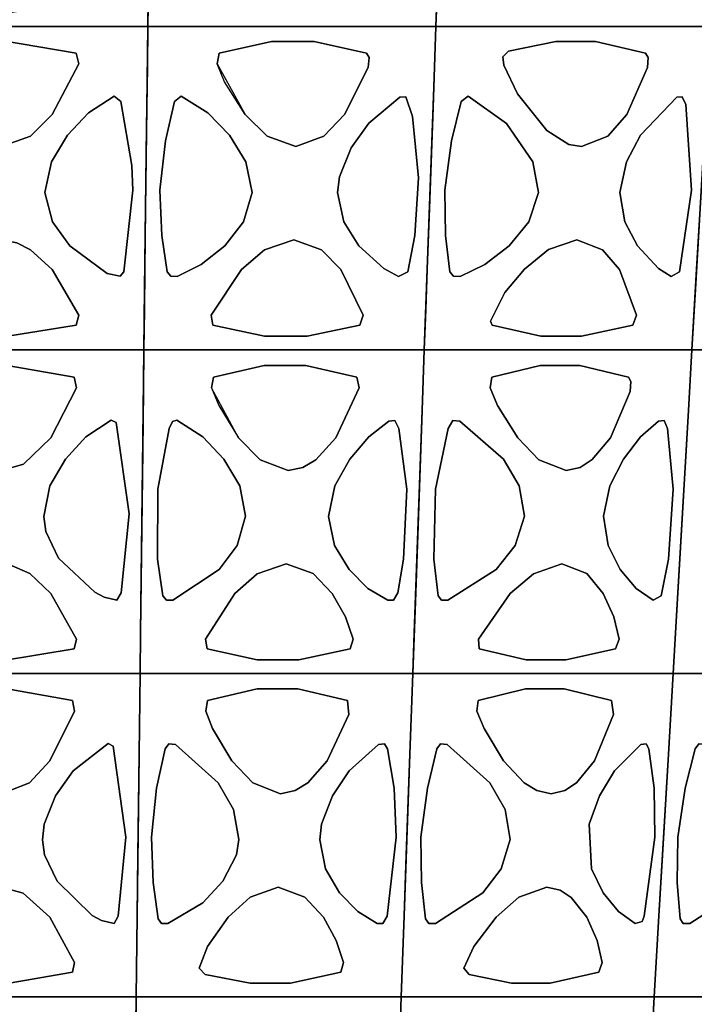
# Model space of a CAD drawing. Header units: centimetres. Extents: x -23.7 to 23.7, y -29.6 to 29.6.
# Tile 12 of 32: x 0.2 to 9, y -12.8 to -0.1. Entities that reach past the tile are written whole.
import ezdxf

# ---------------------------------------------------------------- set-up
doc = ezdxf.new("R2010")
doc.units = ezdxf.units.CM
doc.layers.get('0').update_dxf_attribs({"true_color": 0x5890e1})

msp = doc.modelspace()

# ---------------------------------------------------------------- linework, layer by layer
at = {"color": 121, "true_color": 0xa6e5e5}
for points in [[(1.009, 0.276, 0), (0.655, 0.873, 0), (0.28, 1.176, 0), (-0.012, 1.25, 0), (-0.012, 2.459, 0), (0.189, 2.497, 0), (0.368, 2.594, 0), (0.655, 2.872, 0), (0.918, 3.297, 0), (1.009, 3.53, 0), (0.977, 3.67, 0), (-0.012, 3.832, 0), (-0.012, 4.014, 0), (1.156, 4.014, 0), (1.934, 4.014, 0), (1.922, 2.967, 0), (1.896, 0.873, 0), (1.89, 0.35, 0), (1.883, -0.174, 0), (1.504, -0.174, 0), (1.125, -0.174, 0), (-0.012, -0.174, 0), (-0.012, -0.008, 0), (0.977, 0.146, 0)], [(0.655, 0.873, 0), (1.009, 0.276, 0), (0.977, 0.146, 0), (-0.012, -0.008, 0), (-0.012, -0.174, 0), (1.125, -0.174, 0), (1.504, -0.174, 0), (1.883, -0.174, 0), (1.89, 0.35, 0), (1.896, 0.873, 0), (1.922, 2.967, 0), (1.934, 4.014, 0), (1.156, 4.014, 0), (-0.012, 4.014, 0), (-0.012, 3.832, 0), (0.977, 3.67, 0), (1.009, 3.53, 0), (0.918, 3.297, 0), (0.655, 2.872, 0), (0.368, 2.594, 0), (0.189, 2.497, 0), (-0.012, 2.459, 0), (-0.012, 1.25, 0), (0.28, 1.176, 0)], [(4.809, 4.014, 0), (3.851, 4.014, 0), (2.413, 4.014, 0), (1.934, 4.014, 0), (1.925, 3.228, 0), (1.896, 0.873, 0), (1.883, -0.174, 0), (2.583, -0.174, 0), (3.75, -0.174, 0), (4.683, -0.174, 0), (5.617, -0.174, 0), (5.655, 0.873, 0), (5.749, 3.49, 0), (5.768, 4.014, 0), (5.289, 4.014, 0)], [(5.655, 0.873, 0), (5.74, 3.228, 0), (5.768, 4.014, 0), (6.225, 4.014, 0), (8.968, 4.014, 0), (9.426, 4.014, 0), (9.38, 3.228, 0), (9.272, 1.396, 0), (9.226, 0.611, 0), (9.179, -0.174, 0), (8.288, -0.174, 0), (7.398, -0.174, 0), (6.285, -0.174, 0), (5.617, -0.174, 0)], [(8.968, 4.014, 0), (6.225, 4.014, 0), (5.768, 4.014, 0), (5.74, 3.228, 0), (5.655, 0.873, 0), (5.617, -0.174, 0), (6.285, -0.174, 0), (7.398, -0.174, 0), (8.288, -0.174, 0), (9.179, -0.174, 0), (9.226, 0.611, 0), (9.334, 2.443, 0), (9.395, 3.49, 0), (9.426, 4.014, 0)], [(1.868, -1.482, 0), (1.842, -3.576, 0), (1.833, -4.362, 0), (1.464, -4.362, 0), (1.095, -4.362, 0), (-0.012, -4.362, 0), (-0.012, -4.196, 0), (0.956, -4.041, 0), (0.987, -3.912, 0), (0.643, -3.318, 0), (0.362, -3.063, 0), (0.186, -2.973, 0), (-0.012, -2.937, 0), (-0.012, -1.728, 0), (0.361, -1.592, 0), (0.643, -1.311, 0), (0.987, -0.657, 0), (0.956, -0.518, 0), (-0.012, -0.355, 0), (-0.012, -0.174, 0), (1.125, -0.174, 0), (1.504, -0.174, 0), (1.883, -0.174, 0), (1.877, -0.697, 0)], [(1.842, -3.576, 0), (1.868, -1.482, 0), (1.877, -0.697, 0), (1.883, -0.174, 0), (1.504, -0.174, 0), (1.125, -0.174, 0), (-0.012, -0.174, 0), (-0.012, -0.355, 0), (0.956, -0.518, 0), (0.987, -0.657, 0), (0.643, -1.311, 0), (0.361, -1.592, 0), (-0.012, -1.728, 0), (-0.012, -2.937, 0), (0.186, -2.973, 0), (0.362, -3.063, 0), (0.643, -3.318, 0), (0.987, -3.912, 0), (0.956, -4.041, 0), (-0.012, -4.196, 0), (-0.012, -4.362, 0), (1.095, -4.362, 0), (1.464, -4.362, 0), (1.833, -4.362, 0)], [(1.883, -0.174, 0), (1.871, -1.221, 0), (1.855, -2.529, 0), (1.845, -3.314, 0), (1.839, -3.838, 0), (1.833, -4.362, 0), (2.514, -4.362, 0), (3.65, -4.362, 0), (4.558, -4.362, 0), (5.466, -4.362, 0), (5.504, -3.314, 0), (5.588, -0.959, 0), (5.617, -0.174, 0), (4.917, -0.174, 0), (3.75, -0.174, 0), (2.583, -0.174, 0)], [(3.75, -0.174, 0), (4.917, -0.174, 0), (5.617, -0.174, 0), (5.588, -0.959, 0), (5.504, -3.314, 0), (5.466, -4.362, 0), (4.558, -4.362, 0), (3.65, -4.362, 0), (2.514, -4.362, 0), (1.833, -4.362, 0), (1.839, -3.838, 0), (1.845, -3.314, 0), (1.855, -2.529, 0), (1.871, -1.221, 0), (1.883, -0.174, 0), (2.583, -0.174, 0)], [(6.062, -0.174, 0), (7.398, -0.174, 0), (8.511, -0.174, 0), (9.179, -0.174, 0), (9.133, -0.959, 0), (8.979, -3.576, 0), (8.933, -4.362, 0), (8.067, -4.362, 0), (7.2, -4.362, 0), (6.116, -4.362, 0), (5.466, -4.362, 0), (5.485, -3.838, 0), (5.504, -3.314, 0), (5.532, -2.529, 0), (5.579, -1.221, 0), (5.617, -0.174, 0)], [(6.116, -4.362, 0), (7.2, -4.362, 0), (8.067, -4.362, 0), (8.933, -4.362, 0), (8.979, -3.576, 0), (9.133, -0.959, 0), (9.179, -0.174, 0), (8.511, -0.174, 0), (7.398, -0.174, 0), (6.507, -0.174, 0), (6.062, -0.174, 0), (5.617, -0.174, 0), (5.579, -1.221, 0), (5.532, -2.529, 0), (5.504, -3.314, 0), (5.485, -3.838, 0), (5.466, -4.362, 0)], [(10.821, -0.174, 0), (11.846, -0.174, 0), (12.462, -0.174, 0), (12.399, -0.959, 0), (12.211, -3.314, 0), (12.129, -4.362, 0), (11.33, -4.362, 0), (10.531, -4.362, 0), (9.533, -4.362, 0), (8.933, -4.362, 0), (8.964, -3.838, 0), (8.994, -3.314, 0), (9.04, -2.529, 0), (9.117, -1.221, 0), (9.179, -0.174, 0), (9.795, -0.174, 0)], [(9.117, -1.221, 0), (9.04, -2.529, 0), (8.994, -3.314, 0), (8.964, -3.838, 0), (8.933, -4.362, 0), (9.533, -4.362, 0), (10.531, -4.362, 0), (11.33, -4.362, 0), (12.129, -4.362, 0), (12.211, -3.314, 0), (12.399, -0.959, 0), (12.462, -0.174, 0), (11.846, -0.174, 0), (10.821, -0.174, 0), (9.795, -0.174, 0), (9.179, -0.174, 0)], [(4.037, -0.369, 0), (4.716, -0.518, 0), (4.751, -0.575, 0), (4.737, -0.705, 0), (4.434, -1.312, 0), (4.166, -1.592, 0), (3.803, -1.728, 0), (3.431, -1.592, 0), (3.144, -1.311, 0), (2.878, -0.888, 0), (2.783, -0.657, 0), (2.809, -0.518, 0), (3.485, -0.369, 0)], [(4.037, -0.369, 0), (3.485, -0.369, 0), (2.809, -0.518, 0), (2.783, -0.657, 0), (3.144, -1.311, 0), (3.431, -1.592, 0), (3.803, -1.728, 0), (4.166, -1.592, 0), (4.434, -1.312, 0), (4.737, -0.705, 0), (4.751, -0.575, 0), (4.716, -0.518, 0)], [(7.684, -0.369, 0), (7.169, -0.368, 0), (6.557, -0.492, 0), (6.485, -0.565, 0), (6.496, -0.673, 0), (6.672, -1.043, 0), (7.053, -1.518, 0), (7.34, -1.699, 0), (7.502, -1.728, 0), (7.844, -1.592, 0), (8.09, -1.312, 0), (8.358, -0.705, 0), (8.367, -0.575, 0), (8.333, -0.518, 0)], [(7.169, -0.368, 0), (7.684, -0.369, 0), (8.333, -0.518, 0), (8.367, -0.575, 0), (8.358, -0.705, 0), (8.09, -1.312, 0), (7.844, -1.592, 0), (7.502, -1.728, 0), (7.34, -1.699, 0), (7.053, -1.518, 0), (6.672, -1.043, 0), (6.496, -0.673, 0), (6.485, -0.565, 0), (6.557, -0.492, 0)], [(1.675, -1.971, 0), (1.533, -1.143, 0), (1.448, -1.076, 0), (1.116, -1.289, 0), (0.843, -1.578, 0), (0.634, -1.925, 0), (0.55, -2.323, 0), (0.649, -2.703, 0), (0.871, -3.014, 0), (1.358, -3.371, 0), (1.526, -3.407, 0), (1.572, -3.352, 0), (1.69, -2.291, 0)], [(1.533, -1.143, 0), (1.675, -1.971, 0), (1.69, -2.291, 0), (1.572, -3.352, 0), (1.526, -3.407, 0), (1.358, -3.371, 0), (0.871, -3.014, 0), (0.649, -2.703, 0), (0.55, -2.323, 0), (0.634, -1.925, 0), (0.843, -1.578, 0), (1.116, -1.289, 0), (1.448, -1.076, 0)], [(2.228, -1.143, 0), (2.11, -1.653, 0), (2.04, -2.291, 0), (2.064, -2.88, 0), (2.134, -3.352, 0), (2.18, -3.407, 0), (2.265, -3.409, 0), (2.576, -3.257, 0), (2.881, -3.014, 0), (3.122, -2.702, 0), (3.235, -2.321, 0), (3.155, -1.925, 0), (2.943, -1.579, 0), (2.662, -1.289, 0), (2.317, -1.076, 0)], [(2.134, -3.352, 0), (2.064, -2.88, 0), (2.04, -2.291, 0), (2.11, -1.653, 0), (2.228, -1.143, 0), (2.317, -1.076, 0), (2.662, -1.289, 0), (2.943, -1.579, 0), (3.155, -1.925, 0), (3.235, -2.321, 0), (3.122, -2.702, 0), (2.881, -3.014, 0), (2.576, -3.257, 0), (2.265, -3.409, 0), (2.18, -3.407, 0)], [(4.519, -1.745, 0), (4.365, -2.119, 0), (4.341, -2.323, 0), (4.424, -2.703, 0), (4.619, -3.014, 0), (4.942, -3.306, 0), (5.133, -3.409, 0), (5.253, -3.352, 0), (5.343, -2.879, 0), (5.392, -2.131, 0), (5.313, -1.338, 0), (5.227, -1.082, 0), (5.148, -1.09, 0), (4.748, -1.426, 0)], [(4.365, -2.119, 0), (4.519, -1.745, 0), (4.748, -1.426, 0), (5.148, -1.09, 0), (5.227, -1.082, 0), (5.313, -1.338, 0), (5.392, -2.131, 0), (5.343, -2.879, 0), (5.253, -3.352, 0), (5.133, -3.409, 0), (4.942, -3.306, 0), (4.619, -3.014, 0), (4.424, -2.703, 0), (4.341, -2.323, 0)], [(5.945, -1.143, 0), (5.818, -1.654, 0), (5.732, -2.291, 0), (5.741, -2.88, 0), (5.798, -3.352, 0), (5.843, -3.407, 0), (5.93, -3.409, 0), (6.25, -3.257, 0), (6.568, -3.014, 0), (6.822, -2.703, 0), (6.945, -2.321, 0), (6.872, -1.925, 0), (6.53, -1.427, 0), (6.035, -1.076, 0)], [(5.818, -1.654, 0), (5.945, -1.143, 0), (6.035, -1.076, 0), (6.53, -1.427, 0), (6.872, -1.925, 0), (6.945, -2.321, 0), (6.822, -2.703, 0), (6.568, -3.014, 0), (6.25, -3.257, 0), (5.93, -3.409, 0), (5.843, -3.407, 0), (5.798, -3.352, 0), (5.741, -2.88, 0), (5.732, -2.291, 0)], [(8.93, -2.291, 0), (8.775, -3.352, 0), (8.666, -3.409, 0), (8.501, -3.306, 0), (8.227, -3.014, 0), (8.063, -2.703, 0), (8.001, -2.321, 0), (8.086, -1.926, 0), (8.269, -1.579, 0), (8.739, -1.09, 0), (8.81, -1.082, 0), (8.857, -1.181, 0)], [(8.93, -2.291, 0), (8.857, -1.181, 0), (8.81, -1.082, 0), (8.739, -1.09, 0), (8.269, -1.579, 0), (8.086, -1.926, 0), (8.001, -2.321, 0), (8.063, -2.703, 0), (8.227, -3.014, 0), (8.501, -3.306, 0), (8.666, -3.409, 0), (8.775, -3.352, 0)], [(4.672, -3.912, 0), (4.386, -3.318, 0), (4.132, -3.063, 0), (3.774, -2.937, 0), (3.395, -3.063, 0), (3.095, -3.319, 0), (2.705, -3.912, 0), (2.725, -4.041, 0), (3.395, -4.183, 0), (3.947, -4.183, 0), (4.632, -4.041, 0)], [(4.386, -3.318, 0), (4.672, -3.912, 0), (4.632, -4.041, 0), (3.947, -4.183, 0), (3.395, -4.183, 0), (2.725, -4.041, 0), (2.705, -3.912, 0), (3.095, -3.319, 0), (3.395, -3.063, 0), (3.774, -2.937, 0), (4.132, -3.063, 0)], [(7.505, -4.183, 0), (6.978, -4.183, 0), (6.347, -4.041, 0), (6.322, -3.988, 0), (6.511, -3.619, 0), (6.765, -3.317, 0), (7.074, -3.062, 0), (7.445, -2.937, 0), (7.776, -3.063, 0), (7.996, -3.318, 0), (8.214, -3.912, 0), (8.167, -4.041, 0)], [(6.347, -4.041, 0), (6.978, -4.183, 0), (7.505, -4.183, 0), (8.167, -4.041, 0), (8.214, -3.912, 0), (7.996, -3.318, 0), (7.776, -3.063, 0), (7.445, -2.937, 0), (7.074, -3.062, 0), (6.765, -3.317, 0), (6.511, -3.619, 0), (6.322, -3.988, 0)], [(1.817, -5.671, 0), (1.789, -8.027, 0), (1.783, -8.55, 0), (1.424, -8.55, 0), (1.065, -8.55, 0), (-0.012, -8.55, 0), (-0.012, -8.39, 0), (0.93, -8.234, 0), (0.958, -8.107, 0), (0.628, -7.516, 0), (0.355, -7.259, 0), (0.088, -7.142, 0), (-0.012, -7.132, 0), (-0.012, -5.922, 0), (0.272, -5.839, 0), (0.628, -5.502, 0), (0.958, -4.851, 0), (0.93, -4.714, 0), (-0.012, -4.549, 0), (-0.012, -4.362, 0), (1.095, -4.362, 0), (1.464, -4.362, 0), (1.833, -4.362, 0), (1.827, -4.885, 0)], [(1.789, -8.027, 0), (1.817, -5.671, 0), (1.827, -4.885, 0), (1.833, -4.362, 0), (1.464, -4.362, 0), (1.095, -4.362, 0), (-0.012, -4.362, 0), (-0.012, -4.549, 0), (0.93, -4.714, 0), (0.958, -4.851, 0), (0.628, -5.502, 0), (0.272, -5.839, 0), (-0.012, -5.922, 0), (-0.012, -7.132, 0), (0.088, -7.142, 0), (0.355, -7.259, 0), (0.628, -7.516, 0), (0.958, -8.107, 0), (0.93, -8.234, 0), (-0.012, -8.39, 0), (-0.012, -8.55, 0), (1.065, -8.55, 0), (1.424, -8.55, 0), (1.783, -8.55, 0)], [(1.789, -8.027, 0), (1.823, -5.147, 0), (1.833, -4.362, 0), (2.514, -4.362, 0), (3.65, -4.362, 0), (4.785, -4.362, 0), (5.466, -4.362, 0), (5.438, -5.147, 0), (5.355, -7.503, 0), (5.317, -8.55, 0), (4.434, -8.55, 0), (3.55, -8.55, 0), (2.445, -8.55, 0), (1.783, -8.55, 0)], [(2.445, -8.55, 0), (3.55, -8.55, 0), (4.434, -8.55, 0), (5.317, -8.55, 0), (5.355, -7.503, 0), (5.438, -5.147, 0), (5.466, -4.362, 0), (4.785, -4.362, 0), (3.65, -4.362, 0), (2.514, -4.362, 0), (1.833, -4.362, 0), (1.823, -5.147, 0), (1.789, -8.027, 0), (1.783, -8.55, 0)], [(5.438, -5.147, 0), (5.336, -8.027, 0), (5.317, -8.55, 0), (5.95, -8.55, 0), (7.004, -8.55, 0), (7.847, -8.55, 0), (8.69, -8.55, 0), (8.751, -7.503, 0), (8.888, -5.147, 0), (8.933, -4.362, 0), (8.283, -4.362, 0), (7.2, -4.362, 0), (6.116, -4.362, 0), (5.466, -4.362, 0)], [(5.336, -8.027, 0), (5.438, -5.147, 0), (5.466, -4.362, 0), (6.116, -4.362, 0), (7.2, -4.362, 0), (8.283, -4.362, 0), (8.933, -4.362, 0), (8.888, -5.147, 0), (8.751, -7.503, 0), (8.69, -8.55, 0), (7.847, -8.55, 0), (7.004, -8.55, 0), (5.95, -8.55, 0), (5.317, -8.55, 0)], [(8.721, -8.027, 0), (8.888, -5.147, 0), (8.933, -4.362, 0), (9.533, -4.362, 0), (10.531, -4.362, 0), (11.53, -4.362, 0), (12.129, -4.362, 0), (12.067, -5.147, 0), (11.881, -7.503, 0), (11.799, -8.55, 0), (11.022, -8.55, 0), (10.244, -8.55, 0), (9.273, -8.55, 0), (8.69, -8.55, 0)], [(8.888, -5.147, 0), (8.721, -8.027, 0), (8.69, -8.55, 0), (9.273, -8.55, 0), (10.244, -8.55, 0), (11.022, -8.55, 0), (11.799, -8.55, 0), (11.881, -7.503, 0), (12.067, -5.147, 0), (12.129, -4.362, 0), (11.53, -4.362, 0), (10.531, -4.362, 0), (9.533, -4.362, 0), (8.933, -4.362, 0)], [(3.93, -4.563, 0), (3.392, -4.563, 0), (2.735, -4.714, 0), (2.71, -4.851, 0), (2.802, -5.08, 0), (3.059, -5.502, 0), (3.338, -5.783, 0), (3.703, -5.922, 0), (3.893, -5.882, 0), (4.059, -5.783, 0), (4.319, -5.502, 0), (4.622, -4.851, 0), (4.59, -4.714, 0)], [(3.392, -4.563, 0), (3.93, -4.563, 0), (4.59, -4.714, 0), (4.622, -4.851, 0), (4.319, -5.502, 0), (4.059, -5.783, 0), (3.893, -5.882, 0), (3.703, -5.922, 0), (3.338, -5.783, 0), (3.059, -5.502, 0), (2.71, -4.851, 0), (2.735, -4.714, 0)], [(7.48, -4.563, 0), (6.966, -4.563, 0), (6.34, -4.714, 0), (6.321, -4.851, 0), (6.416, -5.08, 0), (6.677, -5.502, 0), (6.952, -5.783, 0), (7.305, -5.922, 0), (7.486, -5.882, 0), (7.642, -5.782, 0), (7.88, -5.5, 0), (8.135, -4.898, 0), (8.143, -4.77, 0), (8.111, -4.714, 0)], [(6.966, -4.563, 0), (7.48, -4.563, 0), (8.111, -4.714, 0), (8.143, -4.77, 0), (8.135, -4.898, 0), (7.88, -5.5, 0), (7.642, -5.782, 0), (7.486, -5.882, 0), (7.305, -5.922, 0), (6.952, -5.783, 0), (6.677, -5.502, 0), (6.416, -5.08, 0), (6.321, -4.851, 0), (6.34, -4.714, 0)], [(1.641, -6.486, 0), (1.538, -7.509, 0), (1.482, -7.602, 0), (1.317, -7.565, 0), (1.195, -7.499, 0), (0.726, -7.057, 0), (0.561, -6.713, 0), (0.534, -6.518, 0), (0.615, -6.122, 0), (0.816, -5.777, 0), (1.081, -5.485, 0), (1.406, -5.27, 0), (1.472, -5.303, 0)], [(1.538, -7.509, 0), (1.641, -6.486, 0), (1.472, -5.303, 0), (1.406, -5.27, 0), (1.081, -5.485, 0), (0.816, -5.777, 0), (0.615, -6.122, 0), (0.534, -6.518, 0), (0.561, -6.713, 0), (0.726, -7.057, 0), (1.195, -7.499, 0), (1.317, -7.565, 0), (1.482, -7.602, 0)], [(3.075, -6.123, 0), (2.87, -5.777, 0), (2.596, -5.486, 0), (2.258, -5.27, 0), (2.202, -5.288, 0), (2.158, -5.377, 0), (2.011, -6.166, 0), (2.01, -7.073, 0), (2.078, -7.545, 0), (2.123, -7.602, 0), (2.207, -7.604, 0), (2.808, -7.206, 0), (3.042, -6.895, 0), (3.15, -6.516, 0)], [(2.87, -5.777, 0), (3.075, -6.123, 0), (3.15, -6.516, 0), (3.042, -6.895, 0), (2.808, -7.206, 0), (2.207, -7.604, 0), (2.123, -7.602, 0), (2.078, -7.545, 0), (2.01, -7.073, 0), (2.011, -6.166, 0), (2.158, -5.377, 0), (2.202, -5.288, 0), (2.258, -5.27, 0), (2.596, -5.486, 0)], [(5.197, -7.073, 0), (5.24, -6.166, 0), (5.138, -5.377, 0), (5.086, -5.276, 0), (5.008, -5.285, 0), (4.748, -5.486, 0), (4.5, -5.776, 0), (4.308, -6.123, 0), (4.226, -6.518, 0), (4.304, -6.895, 0), (4.492, -7.206, 0), (4.736, -7.45, 0), (4.992, -7.604, 0), (5.066, -7.602, 0), (5.121, -7.509, 0)], [(4.736, -7.45, 0), (4.492, -7.206, 0), (4.304, -6.895, 0), (4.226, -6.518, 0), (4.308, -6.123, 0), (4.5, -5.776, 0), (4.748, -5.486, 0), (5.008, -5.285, 0), (5.086, -5.276, 0), (5.138, -5.377, 0), (5.24, -6.166, 0), (5.197, -7.073, 0), (5.121, -7.509, 0), (5.066, -7.602, 0), (4.992, -7.604, 0)], [(6.763, -6.516, 0), (6.694, -6.123, 0), (6.491, -5.777, 0), (5.925, -5.285, 0), (5.837, -5.276, 0), (5.775, -5.377, 0), (5.611, -6.166, 0), (5.589, -7.073, 0), (5.644, -7.545, 0), (5.687, -7.602, 0), (5.773, -7.604, 0), (6.398, -7.205, 0), (6.644, -6.894, 0)], [(6.694, -6.123, 0), (6.763, -6.516, 0), (6.644, -6.894, 0), (6.398, -7.205, 0), (5.773, -7.604, 0), (5.687, -7.602, 0), (5.644, -7.545, 0), (5.589, -7.073, 0), (5.611, -6.166, 0), (5.775, -5.377, 0), (5.837, -5.276, 0), (5.925, -5.285, 0), (6.491, -5.777, 0)], [(8.692, -6.166, 0), (8.619, -5.377, 0), (8.573, -5.276, 0), (8.503, -5.285, 0), (8.27, -5.486, 0), (8.047, -5.776, 0), (7.871, -6.123, 0), (7.789, -6.516, 0), (7.848, -6.895, 0), (8.004, -7.206, 0), (8.21, -7.45, 0), (8.43, -7.604, 0), (8.537, -7.545, 0), (8.629, -7.073, 0)], [(8.619, -5.377, 0), (8.692, -6.166, 0), (8.629, -7.073, 0), (8.537, -7.545, 0), (8.43, -7.604, 0), (8.21, -7.45, 0), (8.004, -7.206, 0), (7.848, -6.895, 0), (7.789, -6.516, 0), (7.871, -6.123, 0), (8.047, -5.776, 0), (8.27, -5.486, 0), (8.503, -5.285, 0), (8.573, -5.276, 0)], [(4.271, -7.516, 0), (4.024, -7.259, 0), (3.674, -7.132, 0), (3.302, -7.26, 0), (3.01, -7.517, 0), (2.632, -8.107, 0), (2.651, -8.234, 0), (3.302, -8.377, 0), (3.84, -8.377, 0), (4.506, -8.234, 0), (4.544, -8.107, 0), (4.446, -7.818, 0)], [(4.024, -7.259, 0), (4.271, -7.516, 0), (4.446, -7.818, 0), (4.544, -8.107, 0), (4.506, -8.234, 0), (3.84, -8.377, 0), (3.302, -8.377, 0), (2.651, -8.234, 0), (2.632, -8.107, 0), (3.01, -7.517, 0), (3.302, -7.26, 0), (3.674, -7.132, 0)], [(7.784, -7.516, 0), (7.572, -7.259, 0), (7.248, -7.132, 0), (6.882, -7.26, 0), (6.58, -7.517, 0), (6.167, -8.107, 0), (6.175, -8.234, 0), (6.788, -8.377, 0), (7.301, -8.377, 0), (7.945, -8.234, 0), (7.991, -8.107, 0), (7.923, -7.818, 0)], [(7.572, -7.259, 0), (7.784, -7.516, 0), (7.923, -7.818, 0), (7.991, -8.107, 0), (7.945, -8.234, 0), (7.301, -8.377, 0), (6.788, -8.377, 0), (6.175, -8.234, 0), (6.167, -8.107, 0), (6.58, -7.517, 0), (6.882, -7.26, 0), (7.248, -7.132, 0)], [(1.77, -9.597, 0), (1.745, -11.692, 0), (1.732, -12.739, 0), (1.383, -12.739, 0), (1.035, -12.739, 0), (-0.012, -12.739, 0), (-0.012, -12.578, 0), (0.908, -12.42, 0), (0.934, -12.295, 0), (0.614, -11.707, 0), (0.268, -11.398, 0), (-0.012, -11.319, 0), (-0.012, -10.11, 0), (0.35, -9.967, 0), (0.615, -9.685, 0), (0.934, -9.038, 0), (0.908, -8.903, 0), (-0.012, -8.737, 0), (-0.012, -8.55, 0), (1.065, -8.55, 0), (1.424, -8.55, 0), (1.783, -8.55, 0)], [(1.745, -11.692, 0), (1.77, -9.597, 0), (1.783, -8.55, 0), (1.424, -8.55, 0), (1.065, -8.55, 0), (-0.012, -8.55, 0), (-0.012, -8.737, 0), (0.908, -8.903, 0), (0.934, -9.038, 0), (0.615, -9.685, 0), (0.35, -9.967, 0), (-0.012, -10.11, 0), (-0.012, -11.319, 0), (0.268, -11.398, 0), (0.614, -11.707, 0), (0.934, -12.295, 0), (0.908, -12.42, 0), (-0.012, -12.578, 0), (-0.012, -12.739, 0), (1.035, -12.739, 0), (1.383, -12.739, 0), (1.732, -12.739, 0)], [(4.309, -12.739, 0), (3.45, -12.739, 0), (2.376, -12.739, 0), (1.732, -12.739, 0), (1.745, -11.692, 0), (1.754, -10.906, 0), (1.77, -9.597, 0), (1.783, -8.55, 0), (2.445, -8.55, 0), (3.55, -8.55, 0), (4.434, -8.55, 0), (5.317, -8.55, 0), (5.28, -9.597, 0), (5.205, -11.692, 0), (5.168, -12.739, 0)], [(5.205, -11.692, 0), (5.28, -9.597, 0), (5.317, -8.55, 0), (4.434, -8.55, 0), (3.55, -8.55, 0), (2.445, -8.55, 0), (1.783, -8.55, 0), (1.77, -9.597, 0), (1.754, -10.906, 0), (1.745, -11.692, 0), (1.732, -12.739, 0), (2.376, -12.739, 0), (3.45, -12.739, 0), (4.309, -12.739, 0), (5.168, -12.739, 0)], [(7.626, -12.739, 0), (6.807, -12.739, 0), (5.782, -12.739, 0), (5.168, -12.739, 0), (5.205, -11.692, 0), (5.233, -10.906, 0), (5.28, -9.597, 0), (5.317, -8.55, 0), (5.95, -8.55, 0), (7.004, -8.55, 0), (7.847, -8.55, 0), (8.69, -8.55, 0), (8.629, -9.597, 0), (8.507, -11.692, 0), (8.446, -12.739, 0)], [(6.807, -12.739, 0), (7.626, -12.739, 0), (8.446, -12.739, 0), (8.507, -11.692, 0), (8.629, -9.597, 0), (8.69, -8.55, 0), (7.847, -8.55, 0), (7.004, -8.55, 0), (5.95, -8.55, 0), (5.317, -8.55, 0), (5.28, -9.597, 0), (5.233, -10.906, 0), (5.205, -11.692, 0), (5.168, -12.739, 0), (5.782, -12.739, 0)], [(9.012, -12.739, 0), (9.957, -12.739, 0), (10.712, -12.739, 0), (11.467, -12.739, 0), (11.55, -11.692, 0), (11.716, -9.597, 0), (11.799, -8.55, 0), (11.022, -8.55, 0), (10.244, -8.55, 0), (9.273, -8.55, 0), (8.69, -8.55, 0), (8.629, -9.597, 0), (8.553, -10.906, 0), (8.507, -11.692, 0), (8.446, -12.739, 0)], [(10.712, -12.739, 0), (9.957, -12.739, 0), (9.012, -12.739, 0), (8.446, -12.739, 0), (8.507, -11.692, 0), (8.553, -10.906, 0), (8.629, -9.597, 0), (8.69, -8.55, 0), (9.273, -8.55, 0), (10.244, -8.55, 0), (11.022, -8.55, 0), (11.799, -8.55, 0), (11.716, -9.597, 0), (11.55, -11.692, 0), (11.467, -12.739, 0)], [(3.825, -8.751, 0), (3.299, -8.751, 0), (2.658, -8.903, 0), (2.635, -9.038, 0), (2.723, -9.265, 0), (2.972, -9.685, 0), (3.243, -9.967, 0), (3.603, -10.11, 0), (3.792, -10.069, 0), (3.955, -9.968, 0), (4.207, -9.684, 0), (4.487, -9.085, 0), (4.469, -8.903, 0)], [(3.299, -8.751, 0), (3.825, -8.751, 0), (4.469, -8.903, 0), (4.487, -9.085, 0), (4.207, -9.684, 0), (3.955, -9.968, 0), (3.792, -10.069, 0), (3.603, -10.11, 0), (3.243, -9.967, 0), (2.972, -9.685, 0), (2.723, -9.265, 0), (2.635, -9.038, 0), (2.658, -8.903, 0)], [(6.776, -8.751, 0), (7.278, -8.751, 0), (7.894, -8.903, 0), (7.916, -9.084, 0), (7.671, -9.684, 0), (7.44, -9.968, 0), (7.288, -10.069, 0), (7.109, -10.11, 0), (6.925, -10.069, 0), (6.76, -9.967, 0), (6.492, -9.685, 0), (6.24, -9.265, 0), (6.147, -9.038, 0), (6.165, -8.903, 0)], [(7.278, -8.751, 0), (6.776, -8.751, 0), (6.165, -8.903, 0), (6.147, -9.038, 0), (6.24, -9.265, 0), (6.492, -9.685, 0), (6.76, -9.967, 0), (6.925, -10.069, 0), (7.109, -10.11, 0), (7.288, -10.069, 0), (7.44, -9.968, 0), (7.671, -9.684, 0), (7.916, -9.084, 0), (7.894, -8.903, 0)], [(1.5, -11.695, 0), (1.599, -10.673, 0), (1.435, -9.492, 0), (1.37, -9.458, 0), (0.915, -9.814, 0), (0.685, -10.135, 0), (0.539, -10.505, 0), (0.52, -10.705, 0), (0.546, -10.899, 0), (0.706, -11.243, 0), (1.163, -11.686, 0), (1.283, -11.752, 0), (1.445, -11.789, 0)], [(1.599, -10.673, 0), (1.5, -11.695, 0), (1.445, -11.789, 0), (1.283, -11.752, 0), (1.163, -11.686, 0), (0.706, -11.243, 0), (0.546, -10.899, 0), (0.52, -10.705, 0), (0.539, -10.505, 0), (0.685, -10.135, 0), (0.915, -9.814, 0), (1.37, -9.458, 0), (1.435, -9.492, 0)], [(2.241, -9.473, 0), (2.793, -9.967, 0), (2.992, -10.313, 0), (3.064, -10.703, 0), (3.033, -10.899, 0), (2.856, -11.243, 0), (2.594, -11.522, 0), (2.143, -11.791, 0), (2.059, -11.789, 0), (2.016, -11.731, 0), (1.951, -11.259, 0), (1.929, -10.673, 0), (1.996, -10.038, 0), (2.108, -9.528, 0), (2.155, -9.464, 0)], [(2.793, -9.967, 0), (2.241, -9.473, 0), (2.155, -9.464, 0), (2.108, -9.528, 0), (1.996, -10.038, 0), (1.929, -10.673, 0), (1.951, -11.259, 0), (2.016, -11.731, 0), (2.059, -11.789, 0), (2.143, -11.791, 0), (2.594, -11.522, 0), (2.856, -11.243, 0), (3.033, -10.899, 0), (3.064, -10.703, 0), (2.992, -10.313, 0)], [(4.606, -11.636, 0), (4.369, -11.391, 0), (4.187, -11.08, 0), (4.112, -10.705, 0), (4.134, -10.505, 0), (4.276, -10.135, 0), (4.492, -9.814, 0), (4.874, -9.473, 0), (4.951, -9.464, 0), (4.991, -9.528, 0), (5.074, -10.037, 0), (5.103, -10.673, 0), (4.983, -11.695, 0), (4.93, -11.789, 0), (4.856, -11.791, 0)], [(5.074, -10.037, 0), (4.991, -9.528, 0), (4.951, -9.464, 0), (4.874, -9.473, 0), (4.492, -9.814, 0), (4.276, -10.135, 0), (4.134, -10.505, 0), (4.112, -10.705, 0), (4.187, -11.08, 0), (4.369, -11.391, 0), (4.606, -11.636, 0), (4.856, -11.791, 0), (4.93, -11.789, 0), (4.983, -11.695, 0), (5.103, -10.673, 0)], [(6.317, -9.967, 0), (5.762, -9.473, 0), (5.675, -9.464, 0), (5.627, -9.528, 0), (5.506, -10.038, 0), (5.423, -10.673, 0), (5.431, -11.26, 0), (5.483, -11.731, 0), (5.525, -11.789, 0), (5.61, -11.791, 0), (6.224, -11.391, 0), (6.464, -11.08, 0), (6.58, -10.703, 0), (6.514, -10.313, 0)], [(5.762, -9.473, 0), (6.317, -9.967, 0), (6.514, -10.313, 0), (6.58, -10.703, 0), (6.464, -11.08, 0), (6.224, -11.391, 0), (5.61, -11.791, 0), (5.525, -11.789, 0), (5.483, -11.731, 0), (5.431, -11.26, 0), (5.423, -10.673, 0), (5.506, -10.038, 0), (5.627, -9.528, 0), (5.675, -9.464, 0)], [(7.737, -10.135, 0), (7.932, -9.814, 0), (8.274, -9.473, 0), (8.343, -9.464, 0), (8.378, -9.528, 0), (8.443, -10.037, 0), (8.452, -10.673, 0), (8.315, -11.695, 0), (8.288, -11.764, 0), (8.199, -11.791, 0), (7.985, -11.636, 0), (7.786, -11.391, 0), (7.635, -11.08, 0), (7.604, -10.505, 0)], [(7.932, -9.814, 0), (7.737, -10.135, 0), (7.604, -10.505, 0), (7.635, -11.08, 0), (7.786, -11.391, 0), (7.985, -11.636, 0), (8.199, -11.791, 0), (8.288, -11.764, 0), (8.315, -11.695, 0), (8.452, -10.673, 0), (8.443, -10.037, 0), (8.378, -9.528, 0), (8.343, -9.464, 0), (8.274, -9.473, 0)], [(9.526, -9.814, 0), (9.837, -10.313, 0), (9.894, -10.703, 0), (9.772, -11.08, 0), (9.526, -11.391, 0), (8.906, -11.791, 0), (8.823, -11.789, 0), (8.783, -11.731, 0), (8.745, -11.26, 0), (8.752, -10.673, 0), (8.848, -10.038, 0), (8.975, -9.528, 0), (9.023, -9.464, 0), (9.108, -9.473, 0)], [(9.837, -10.313, 0), (9.526, -9.814, 0), (9.108, -9.473, 0), (9.023, -9.464, 0), (8.975, -9.528, 0), (8.848, -10.038, 0), (8.752, -10.673, 0), (8.745, -11.26, 0), (8.783, -11.731, 0), (8.823, -11.789, 0), (8.906, -11.791, 0), (9.526, -11.391, 0), (9.772, -11.08, 0), (9.894, -10.703, 0)], [(3.919, -11.449, 0), (4.158, -11.707, 0), (4.326, -12.008, 0), (4.42, -12.295, 0), (4.384, -12.42, 0), (3.734, -12.564, 0), (3.208, -12.564, 0), (2.626, -12.45, 0), (2.547, -12.369, 0), (2.655, -12.088, 0), (2.923, -11.708, 0), (3.208, -11.45, 0), (3.574, -11.319, 0)], [(4.158, -11.707, 0), (3.919, -11.449, 0), (3.574, -11.319, 0), (3.208, -11.45, 0), (2.923, -11.708, 0), (2.655, -12.088, 0), (2.547, -12.369, 0), (2.626, -12.45, 0), (3.208, -12.564, 0), (3.734, -12.564, 0), (4.384, -12.42, 0), (4.42, -12.295, 0), (4.326, -12.008, 0)], [(6.396, -11.708, 0), (6.691, -11.45, 0), (7.052, -11.319, 0), (7.227, -11.357, 0), (7.371, -11.451, 0), (7.574, -11.707, 0), (7.707, -12.008, 0), (7.771, -12.295, 0), (7.727, -12.42, 0), (7.098, -12.564, 0), (6.597, -12.564, 0), (6.048, -12.45, 0), (5.978, -12.368, 0), (6.106, -12.088, 0)], [(6.691, -11.45, 0), (6.396, -11.708, 0), (6.106, -12.088, 0), (5.978, -12.368, 0), (6.048, -12.45, 0), (6.597, -12.564, 0), (7.098, -12.564, 0), (7.727, -12.42, 0), (7.771, -12.295, 0), (7.707, -12.008, 0), (7.574, -11.707, 0), (7.371, -11.451, 0), (7.227, -11.357, 0), (7.052, -11.319, 0)], [(1.72, -13.786, 0), (1.694, -15.879, 0), (1.681, -16.926, 0), (1.343, -16.926, 0), (1.004, -16.926, 0), (-0.012, -16.926, 0), (-0.012, -16.762, 0), (0.826, -16.633, 0), (0.906, -16.552, 0), (0.787, -16.195, 0), (0.597, -15.895, 0), (0.263, -15.584, 0), (-0.012, -15.503, 0), (-0.012, -14.294, 0), (0.263, -14.206, 0), (0.597, -13.864, 0), (0.891, -13.267, 0), (0.906, -13.143, 0), (0.826, -13.056, 0), (-0.012, -12.921, 0), (-0.012, -12.739, 0), (1.035, -12.739, 0), (1.383, -12.739, 0), (1.732, -12.739, 0)], [(1.694, -15.879, 0), (1.72, -13.786, 0), (1.732, -12.739, 0), (1.383, -12.739, 0), (1.035, -12.739, 0), (-0.012, -12.739, 0), (-0.012, -12.921, 0), (0.826, -13.056, 0), (0.906, -13.143, 0), (0.891, -13.267, 0), (0.597, -13.864, 0), (0.263, -14.206, 0), (-0.012, -14.294, 0), (-0.012, -15.503, 0), (0.263, -15.584, 0), (0.597, -15.895, 0), (0.787, -16.195, 0), (0.906, -16.552, 0), (0.826, -16.633, 0), (-0.012, -16.762, 0), (-0.012, -16.926, 0), (1.004, -16.926, 0), (1.343, -16.926, 0), (1.681, -16.926, 0)], [(2.307, -16.926, 0), (3.349, -16.926, 0), (4.183, -16.926, 0), (5.017, -16.926, 0), (5.045, -16.141, 0), (5.14, -13.524, 0), (5.168, -12.739, 0), (4.309, -12.739, 0), (3.45, -12.739, 0), (2.376, -12.739, 0), (1.732, -12.739, 0), (1.723, -13.524, 0), (1.694, -15.879, 0), (1.681, -16.926, 0)], [(5.14, -13.524, 0), (5.055, -15.879, 0), (5.017, -16.926, 0), (4.183, -16.926, 0), (3.349, -16.926, 0), (2.307, -16.926, 0), (1.681, -16.926, 0), (1.694, -15.879, 0), (1.723, -13.524, 0), (1.732, -12.739, 0), (2.376, -12.739, 0), (3.45, -12.739, 0), (4.309, -12.739, 0), (5.168, -12.739, 0)], [(5.055, -15.879, 0), (5.14, -13.524, 0), (5.168, -12.739, 0), (5.782, -12.739, 0), (6.807, -12.739, 0), (7.626, -12.739, 0), (8.446, -12.739, 0), (8.4, -13.524, 0), (8.261, -15.879, 0), (8.2, -16.926, 0), (7.404, -16.926, 0), (6.608, -16.926, 0), (5.614, -16.926, 0), (5.017, -16.926, 0)], [(5.14, -13.524, 0), (5.055, -15.879, 0), (5.017, -16.926, 0), (5.614, -16.926, 0), (6.608, -16.926, 0), (7.404, -16.926, 0), (8.2, -16.926, 0), (8.246, -16.141, 0), (8.4, -13.524, 0), (8.446, -12.739, 0), (7.626, -12.739, 0), (6.807, -12.739, 0), (5.782, -12.739, 0), (5.168, -12.739, 0)], [(8.261, -15.879, 0), (8.4, -13.524, 0), (8.446, -12.739, 0), (9.012, -12.739, 0), (9.957, -12.739, 0), (10.712, -12.739, 0), (11.467, -12.739, 0), (11.405, -13.524, 0), (11.217, -15.879, 0), (11.133, -16.926, 0), (10.4, -16.926, 0), (9.666, -16.926, 0), (8.75, -16.926, 0), (8.2, -16.926, 0)], [(8.4, -13.524, 0), (8.261, -15.879, 0), (8.2, -16.926, 0), (8.75, -16.926, 0), (9.666, -16.926, 0), (10.4, -16.926, 0), (11.133, -16.926, 0), (11.217, -15.879, 0), (11.405, -13.524, 0), (11.467, -12.739, 0), (10.712, -12.739, 0), (9.012, -12.739, 0), (8.446, -12.739, 0)]]:
    msp.add_polyline3d(points, close=True, dxfattribs=at)
msp.add_polyline3d([(5.636, 0.35, 0), (5.617, -0.174, 0), (5.15, -0.174, 0), (4.683, -0.174, 0), (3.75, -0.174, 0), (2.583, -0.174, 0), (1.883, -0.174, 0), (1.896, 0.873, 0)], dxfattribs=at)

doc.saveas('drawing.dxf')
